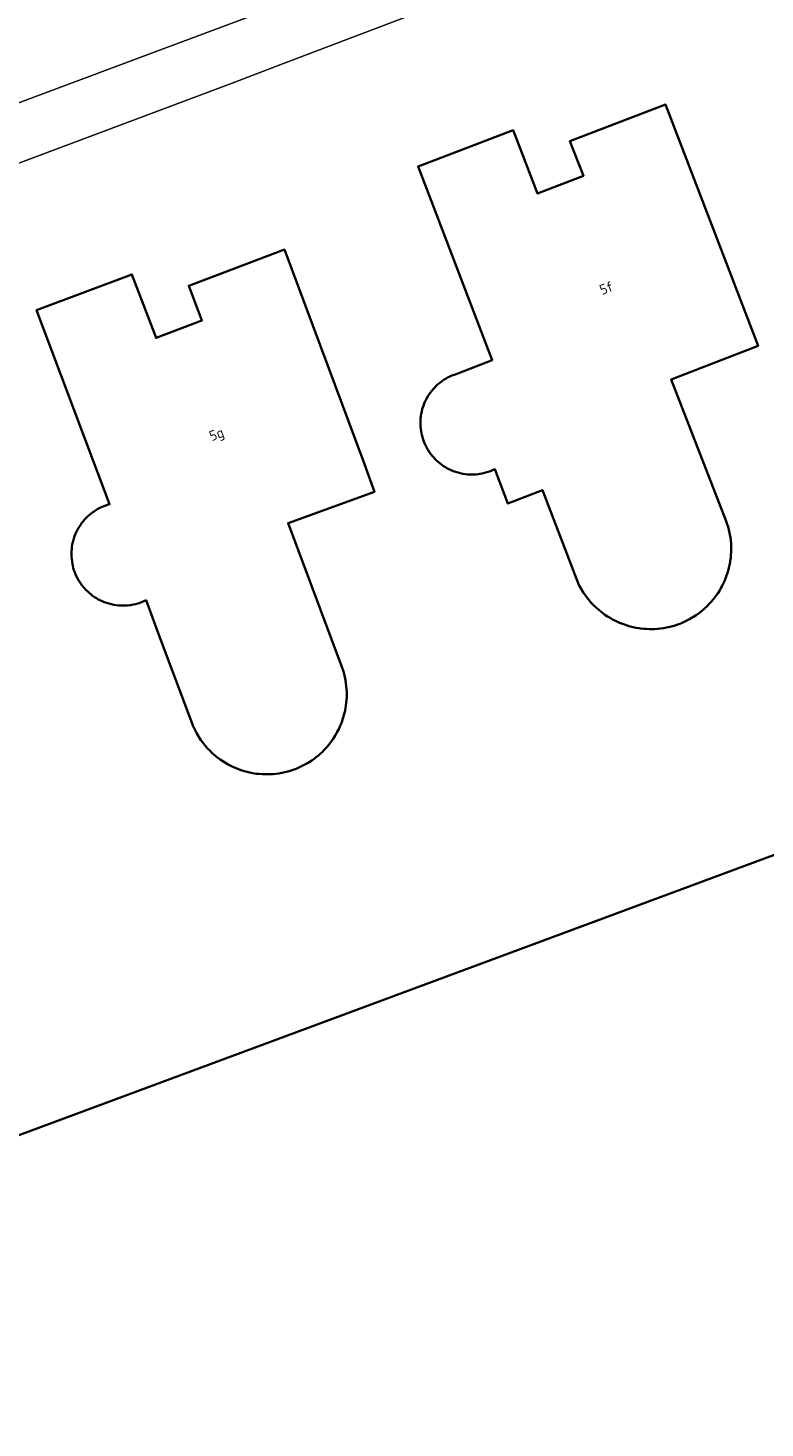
# Model space of a CAD drawing. Header units: metres. Extents: x 131489 to 134032, y 502353 to 503606.
# Tile 63 of 90: x 133082 to 133108, y 503054 to 503104. Entities that reach past the tile are written whole.
import ezdxf
from ezdxf.enums import TextEntityAlignment as Align

# ---------------------------------------------------------------- set-up
doc = ezdxf.new("R2010")
doc.units = ezdxf.units.M
for name, color, linetype, lineweight in [('B-WE-GK-BESCHOEIING-G', 130, 'GK-BESCHOEIING', 35), ('B-WE-OG-BEBOUWING-GV', 7, 'Continuous', 35), ('B-WE-OG-BEBOUWING-T18', 1, 'Continuous', 18), ('B-WE-OG-TERREIN_ERF-GV', 7, 'Continuous', 18), ('B-WE-OG-WATER_SLOOT-GV', 120, 'Continuous', 18), ('B-WE-VH-VERHARDING_STRAATBAKSTEEN-GV', 252, 'Continuous', 18)]:
    doc.layers.add(name, color=color, linetype=linetype, lineweight=lineweight)
doc.styles.add('NLCS-ISO-M200-T18', font='NLCS-ISO.ttf', dxfattribs={"height": 0.36})
doc.linetypes.add('GK-BESCHOEIING', pattern='A,30,-5,[1,NLCS.SHX,S=1,R=0,X=0,Y=0],-5', length=40)

msp = doc.modelspace()

# ---------------------------------------------------------------- linework, layer by layer
at = {"layer": 'B-WE-GK-BESCHOEIING-G', "flags": 128}
msp.add_lwpolyline([(133114.156, 503076.534), (133066.887, 503058.995)], dxfattribs=at)
at = {"layer": 'B-WE-OG-BEBOUWING-GV', "flags": 128}
for points in [[(133107.069, 503086.368), (133105.116, 503091.392), (133108.194, 503092.581), (133104.908, 503101.144), (133101.527, 503099.839), (133102.003, 503098.608), (133100.379, 503097.981), (133099.513, 503100.226), (133096.141, 503098.942), (133098.774, 503092.076), (133097.551, 503091.6), (133097.497, 503091.584), (133097.419, 503091.557), (133097.342, 503091.527), (133097.267, 503091.493), (133097.214, 503091.467), (133097.143, 503091.429), (133097.073, 503091.386), (133097.006, 503091.341), (133096.973, 503091.317), (133096.903, 503091.264), (133096.836, 503091.207), (133096.772, 503091.148), (133096.755, 503091.131), (133096.692, 503091.063), (133096.631, 503090.992), (133096.574, 503090.919), (133096.544, 503090.877), (133096.498, 503090.807), (133096.456, 503090.734), (133096.417, 503090.66), (133096.396, 503090.617), (133096.362, 503090.539), (133096.332, 503090.459), (133096.305, 503090.378), (133096.293, 503090.337), (133096.272, 503090.253), (133096.254, 503090.168), (133096.241, 503090.082), (133096.233, 503090.017), (133096.227, 503089.936), (133096.225, 503089.856), (133096.227, 503089.78), (133096.23, 503089.72), (133096.237, 503089.639), (133096.248, 503089.559), (133096.263, 503089.479), (133096.274, 503089.426), (133096.295, 503089.346), (133096.32, 503089.266), (133096.348, 503089.188), (133096.368, 503089.137), (133096.402, 503089.062), (133096.439, 503088.988), (133096.48, 503088.916), (133096.502, 503088.879), (133096.55, 503088.807), (133096.602, 503088.737), (133096.656, 503088.669), (133096.696, 503088.622), (133096.751, 503088.564), (133096.809, 503088.508), (133096.87, 503088.455), (133096.913, 503088.419), (133096.979, 503088.368), (133097.046, 503088.322), (133097.116, 503088.278), (133097.163, 503088.251), (133097.237, 503088.212), (133097.312, 503088.177), (133097.388, 503088.146), (133097.43, 503088.13), (133097.512, 503088.103), (133097.595, 503088.08), (133097.679, 503088.06), (133097.729, 503088.05), (133097.812, 503088.037), (133097.896, 503088.028), (133097.98, 503088.023), (133098.02, 503088.022), (133098.108, 503088.023), (133098.195, 503088.028), (133098.282, 503088.037), (133098.334, 503088.044), (133098.416, 503088.059), (133098.497, 503088.078), (133098.578, 503088.1), (133098.623, 503088.114), (133098.704, 503088.143), (133098.783, 503088.176), (133098.86, 503088.212), (133099.327, 503086.992), (133100.554, 503087.461), (133101.753, 503084.319), (133101.777, 503084.261), (133101.822, 503084.164), (133101.87, 503084.068), (133101.921, 503083.974), (133101.976, 503083.882), (133102.012, 503083.826), (133102.072, 503083.738), (133102.135, 503083.653), (133102.202, 503083.569), (133102.271, 503083.489), (133102.315, 503083.441), (133102.389, 503083.365), (133102.467, 503083.291), (133102.547, 503083.221), (133102.629, 503083.153), (133102.679, 503083.114), (133102.766, 503083.051), (133102.855, 503082.992), (133102.947, 503082.936), (133103.04, 503082.883), (133103.092, 503082.856), (133103.189, 503082.808), (133103.288, 503082.765), (133103.388, 503082.724), (133103.49, 503082.688), (133103.557, 503082.666), (133103.659, 503082.637), (133103.761, 503082.612), (133103.864, 503082.59), (133103.968, 503082.573), (133104.031, 503082.564), (133104.137, 503082.553), (133104.244, 503082.545), (133104.351, 503082.542), (133104.458, 503082.542), (133104.522, 503082.544), (133104.628, 503082.551), (133104.735, 503082.562), (133104.841, 503082.576), (133104.946, 503082.595), (133105.016, 503082.61), (133105.118, 503082.634), (133105.219, 503082.663), (133105.319, 503082.696), (133105.418, 503082.732), (133105.476, 503082.755), (133105.575, 503082.798), (133105.671, 503082.844), (133105.766, 503082.894), (133105.859, 503082.947), (133105.903, 503082.974), (133105.995, 503083.035), (133106.085, 503083.098), (133106.172, 503083.165), (133106.257, 503083.235), (133106.294, 503083.268), (133106.375, 503083.344), (133106.452, 503083.422), (133106.527, 503083.503), (133106.599, 503083.587), (133106.637, 503083.634), (133106.702, 503083.721), (133106.763, 503083.809), (133106.821, 503083.9), (133106.876, 503083.993), (133106.906, 503084.048), (133106.955, 503084.144), (133107, 503084.241), (133107.041, 503084.34), (133107.079, 503084.44), (133107.101, 503084.505), (133107.132, 503084.606), (133107.159, 503084.708), (133107.183, 503084.811), (133107.202, 503084.915), (133107.21, 503084.965), (133107.224, 503085.069), (133107.234, 503085.173), (133107.24, 503085.277), (133107.242, 503085.382), (133107.242, 503085.405), (133107.241, 503085.468), (133107.236, 503085.575), (133107.227, 503085.682), (133107.214, 503085.788), (133107.197, 503085.894), (133107.185, 503085.954), (133107.162, 503086.059), (133107.135, 503086.163), (133107.104, 503086.266)], [(133093.28, 503078.895), (133093.328, 503078.988), (133093.372, 503079.084), (133093.412, 503079.181), (133093.449, 503079.279), (133093.468, 503079.334), (133093.5, 503079.438), (133093.528, 503079.542), (133093.553, 503079.648), (133093.573, 503079.754), (133093.584, 503079.826), (133093.598, 503079.929), (133093.607, 503080.034), (133093.612, 503080.138), (133093.613, 503080.243), (133093.612, 503080.306), (133093.607, 503080.413), (133093.598, 503080.52), (133093.585, 503080.626), (133093.568, 503080.732), (133093.556, 503080.792), (133093.533, 503080.897), (133093.506, 503081.001), (133093.475, 503081.104), (133093.44, 503081.206), (133091.534, 503086.298), (133094.602, 503087.411), (133094.201, 503088.518), (133091.403, 503095.995), (133088.014, 503094.713), (133088.481, 503093.478), (133086.854, 503092.862), (133086.002, 503095.113), (133082.622, 503093.852), (133085.208, 503086.969), (133085.159, 503086.955), (133085.078, 503086.929), (133084.999, 503086.899), (133084.921, 503086.865), (133084.867, 503086.84), (133084.795, 503086.801), (133084.724, 503086.76), (133084.656, 503086.715), (133084.61, 503086.683), (133084.544, 503086.633), (133084.48, 503086.579), (133084.419, 503086.523), (133084.379, 503086.484), (133084.322, 503086.423), (133084.268, 503086.36), (133084.217, 503086.294), (133084.187, 503086.252), (133084.14, 503086.182), (133084.096, 503086.109), (133084.056, 503086.035), (133084.04, 503086.001), (133084.003, 503085.92), (133083.97, 503085.837), (133083.941, 503085.753), (133083.926, 503085.703), (133083.905, 503085.621), (133083.887, 503085.538), (133083.874, 503085.455), (133083.864, 503085.372), (133083.858, 503085.288), (133083.856, 503085.203), (133083.857, 503085.151), (133083.859, 503085.11), (133083.866, 503085.022), (133083.876, 503084.935), (133083.891, 503084.848), (133083.901, 503084.801), (133083.922, 503084.718), (133083.946, 503084.635), (133083.975, 503084.554), (133083.99, 503084.515), (133084.025, 503084.435), (133084.064, 503084.356), (133084.106, 503084.279), (133084.128, 503084.242), (133084.176, 503084.169), (133084.228, 503084.098), (133084.282, 503084.03), (133084.309, 503083.999), (133084.368, 503083.934), (133084.431, 503083.872), (133084.496, 503083.813), (133084.54, 503083.776), (133084.606, 503083.726), (133084.674, 503083.678), (133084.744, 503083.634), (133084.788, 503083.608), (133084.863, 503083.569), (133084.939, 503083.532), (133085.017, 503083.5), (133085.059, 503083.484), (133085.142, 503083.456), (133085.225, 503083.432), (133085.31, 503083.412), (133085.362, 503083.402), (133085.445, 503083.389), (133085.528, 503083.38), (133085.612, 503083.375), (133085.664, 503083.374), (133085.748, 503083.374), (133085.833, 503083.379), (133085.917, 503083.388), (133085.959, 503083.394), (133086.045, 503083.409), (133086.131, 503083.429), (133086.215, 503083.452), (133086.26, 503083.466), (133086.341, 503083.495), (133086.421, 503083.528), (133086.499, 503083.564), (133086.956, 503082.341), (133088.135, 503079.191), (133088.16, 503079.129), (133088.203, 503079.032), (133088.25, 503078.936), (133088.3, 503078.843), (133088.354, 503078.751), (133088.389, 503078.695), (133088.448, 503078.606), (133088.511, 503078.52), (133088.576, 503078.437), (133088.645, 503078.356), (133088.683, 503078.313), (133088.758, 503078.235), (133088.836, 503078.159), (133088.916, 503078.087), (133088.999, 503078.017), (133089.047, 503077.98), (133089.133, 503077.916), (133089.222, 503077.855), (133089.314, 503077.798), (133089.407, 503077.744), (133089.462, 503077.714), (133089.558, 503077.667), (133089.656, 503077.622), (133089.755, 503077.582), (133089.856, 503077.545), (133089.877, 503077.538), (133089.98, 503077.506), (133090.085, 503077.478), (133090.121, 503077.469), (133090.226, 503077.446), (133090.333, 503077.427), (133090.406, 503077.416), (133090.51, 503077.405), (133090.614, 503077.397), (133090.718, 503077.393), (133090.823, 503077.393), (133090.896, 503077.395), (133091.001, 503077.401), (133091.105, 503077.411), (133091.208, 503077.425), (133091.311, 503077.443), (133091.371, 503077.455), (133091.476, 503077.48), (133091.579, 503077.508), (133091.682, 503077.541), (133091.783, 503077.577), (133091.846, 503077.602), (133091.943, 503077.643), (133092.039, 503077.689), (133092.133, 503077.738), (133092.225, 503077.79), (133092.282, 503077.825), (133092.371, 503077.883), (133092.458, 503077.944), (133092.542, 503078.009), (133092.624, 503078.077), (133092.673, 503078.12), (133092.75, 503078.193), (133092.826, 503078.268), (133092.898, 503078.347), (133092.967, 503078.428), (133093.01, 503078.482), (133093.074, 503078.566), (133093.134, 503078.652), (133093.191, 503078.741), (133093.245, 503078.832)]]:
    msp.add_lwpolyline(points, close=True, dxfattribs=at)
at = {"layer": 'B-WE-OG-TERREIN_ERF-GV', "flags": 128}
for points in [[(133013.113, 503039.665), (133049.827, 503052.754), (133066.887, 503058.995), (133114.156, 503076.534), (133126.864, 503081.721), (133134.291, 503084.881), (133158.316, 503096.391), (133180.788, 503107.32), (133201.518, 503117.968), (133216.75, 503124.161), (133229.413, 503128.8), (133245.922, 503135.653), (133286.712, 503152.399), (133301.153, 503158.4)], [(133231.525, 503155.784), (133225.771, 503153.631), (133221.172, 503151.955), (133209.388, 503147.552), (133208.939, 503148.672), (133208.923, 503148.712), (133207.034, 503148.023), (133206.629, 503147.875), (133204.146, 503146.97), (133195.07, 503143.569), (133194.914, 503143.948), (133193.511, 503143.4), (133193.106, 503143.242), (133193.235, 503142.873), (133193.715, 503141.498), (133176.935, 503135.047), (133141.951, 503121.808), (133091.279, 503102.556), (133089.648, 503101.936), (133067.646, 503093.682), (133060.453, 503091.044), (133000, 503069.13)]]:
    msp.add_lwpolyline(points, dxfattribs=at)
for points in [[(133107.069, 503086.368), (133107.104, 503086.266), (133107.135, 503086.163), (133107.162, 503086.059), (133107.185, 503085.954), (133107.197, 503085.894), (133107.214, 503085.788), (133107.227, 503085.682), (133107.236, 503085.575), (133107.241, 503085.468), (133107.242, 503085.405), (133107.242, 503085.382), (133107.24, 503085.277), (133107.234, 503085.173), (133107.224, 503085.069), (133107.21, 503084.965), (133107.202, 503084.915), (133107.183, 503084.811), (133107.159, 503084.708), (133107.132, 503084.606), (133107.101, 503084.505), (133107.079, 503084.44), (133107.041, 503084.34), (133107, 503084.241), (133106.955, 503084.144), (133106.906, 503084.048), (133106.876, 503083.993), (133106.821, 503083.9), (133106.763, 503083.809), (133106.702, 503083.721), (133106.637, 503083.634), (133106.599, 503083.587), (133106.527, 503083.503), (133106.452, 503083.422), (133106.375, 503083.344), (133106.294, 503083.268), (133106.257, 503083.235), (133106.172, 503083.165), (133106.085, 503083.098), (133105.995, 503083.035), (133105.903, 503082.974), (133105.859, 503082.947), (133105.766, 503082.894), (133105.671, 503082.844), (133105.575, 503082.798), (133105.476, 503082.755), (133105.418, 503082.732), (133105.319, 503082.696), (133105.219, 503082.663), (133105.118, 503082.634), (133105.016, 503082.61), (133104.946, 503082.595), (133104.841, 503082.576), (133104.735, 503082.562), (133104.628, 503082.551), (133104.522, 503082.544), (133104.458, 503082.542), (133104.351, 503082.542), (133104.244, 503082.545), (133104.137, 503082.553), (133104.031, 503082.564), (133103.968, 503082.573), (133103.864, 503082.59), (133103.761, 503082.612), (133103.659, 503082.637), (133103.557, 503082.666), (133103.49, 503082.688), (133103.388, 503082.724), (133103.288, 503082.765), (133103.189, 503082.808), (133103.092, 503082.856), (133103.04, 503082.883), (133102.947, 503082.936), (133102.855, 503082.992), (133102.766, 503083.051), (133102.679, 503083.114), (133102.629, 503083.153), (133102.547, 503083.221), (133102.467, 503083.291), (133102.389, 503083.365), (133102.315, 503083.441), (133102.271, 503083.489), (133102.202, 503083.569), (133102.135, 503083.653), (133102.072, 503083.738), (133102.012, 503083.826), (133101.976, 503083.882), (133101.921, 503083.974), (133101.87, 503084.068), (133101.822, 503084.164), (133101.777, 503084.261), (133101.753, 503084.319), (133100.554, 503087.461), (133099.327, 503086.992), (133098.86, 503088.212), (133098.783, 503088.176), (133098.704, 503088.143), (133098.623, 503088.114), (133098.578, 503088.1), (133098.497, 503088.078), (133098.416, 503088.059), (133098.334, 503088.044), (133098.282, 503088.037), (133098.195, 503088.028), (133098.108, 503088.023), (133098.02, 503088.022), (133097.98, 503088.023), (133097.896, 503088.028), (133097.812, 503088.037), (133097.729, 503088.05), (133097.679, 503088.06), (133097.595, 503088.08), (133097.512, 503088.103), (133097.43, 503088.13), (133097.388, 503088.146), (133097.312, 503088.177), (133097.237, 503088.212), (133097.163, 503088.251), (133097.116, 503088.278), (133097.046, 503088.322), (133096.979, 503088.368), (133096.913, 503088.419), (133096.87, 503088.455), (133096.809, 503088.508), (133096.751, 503088.564), (133096.696, 503088.622), (133096.656, 503088.669), (133096.602, 503088.737), (133096.55, 503088.807), (133096.502, 503088.879), (133096.48, 503088.916), (133096.439, 503088.988), (133096.402, 503089.062), (133096.368, 503089.137), (133096.348, 503089.188), (133096.32, 503089.266), (133096.295, 503089.346), (133096.274, 503089.426), (133096.263, 503089.479), (133096.248, 503089.559), (133096.237, 503089.639), (133096.23, 503089.72), (133096.227, 503089.78), (133096.225, 503089.856), (133096.227, 503089.936), (133096.233, 503090.017), (133096.241, 503090.082), (133096.254, 503090.168), (133096.272, 503090.253), (133096.293, 503090.337), (133096.305, 503090.378), (133096.332, 503090.459), (133096.362, 503090.539), (133096.396, 503090.617), (133096.417, 503090.66), (133096.456, 503090.734), (133096.498, 503090.807), (133096.544, 503090.877), (133096.574, 503090.919), (133096.631, 503090.992), (133096.692, 503091.063), (133096.755, 503091.131), (133096.772, 503091.148), (133096.836, 503091.207), (133096.903, 503091.264), (133096.973, 503091.317), (133097.006, 503091.341), (133097.073, 503091.386), (133097.143, 503091.429), (133097.214, 503091.467), (133097.267, 503091.493), (133097.342, 503091.527), (133097.419, 503091.557), (133097.497, 503091.584), (133097.551, 503091.6), (133098.774, 503092.076), (133096.141, 503098.942), (133099.513, 503100.226), (133100.379, 503097.981), (133102.003, 503098.608), (133101.527, 503099.839), (133104.908, 503101.144), (133108.194, 503092.581), (133105.116, 503091.392)], [(133093.44, 503081.206), (133093.475, 503081.104), (133093.506, 503081.001), (133093.533, 503080.897), (133093.556, 503080.792), (133093.568, 503080.732), (133093.585, 503080.626), (133093.598, 503080.52), (133093.607, 503080.413), (133093.612, 503080.306), (133093.613, 503080.243), (133093.612, 503080.138), (133093.607, 503080.034), (133093.598, 503079.929), (133093.584, 503079.826), (133093.573, 503079.754), (133093.553, 503079.648), (133093.528, 503079.542), (133093.5, 503079.438), (133093.468, 503079.334), (133093.449, 503079.279), (133093.412, 503079.181), (133093.372, 503079.084), (133093.328, 503078.988), (133093.28, 503078.895), (133093.245, 503078.832), (133093.191, 503078.741), (133093.134, 503078.652), (133093.074, 503078.566), (133093.01, 503078.482), (133092.967, 503078.428), (133092.898, 503078.347), (133092.826, 503078.268), (133092.75, 503078.193), (133092.673, 503078.12), (133092.624, 503078.077), (133092.542, 503078.009), (133092.458, 503077.944), (133092.371, 503077.883), (133092.282, 503077.825), (133092.225, 503077.79), (133092.133, 503077.738), (133092.039, 503077.689), (133091.943, 503077.643), (133091.846, 503077.602), (133091.783, 503077.577), (133091.682, 503077.541), (133091.579, 503077.508), (133091.476, 503077.48), (133091.371, 503077.455), (133091.311, 503077.443), (133091.208, 503077.425), (133091.105, 503077.411), (133091.001, 503077.401), (133090.896, 503077.395), (133090.823, 503077.393), (133090.718, 503077.393), (133090.614, 503077.397), (133090.51, 503077.405), (133090.406, 503077.416), (133090.333, 503077.427), (133090.226, 503077.446), (133090.121, 503077.469), (133090.085, 503077.478), (133089.98, 503077.506), (133089.877, 503077.538), (133089.856, 503077.545), (133089.755, 503077.582), (133089.656, 503077.622), (133089.558, 503077.667), (133089.462, 503077.714), (133089.407, 503077.744), (133089.314, 503077.798), (133089.222, 503077.855), (133089.133, 503077.916), (133089.047, 503077.98), (133088.999, 503078.017), (133088.916, 503078.087), (133088.836, 503078.159), (133088.758, 503078.235), (133088.683, 503078.313), (133088.645, 503078.356), (133088.576, 503078.437), (133088.511, 503078.52), (133088.448, 503078.606), (133088.389, 503078.695), (133088.354, 503078.751), (133088.3, 503078.843), (133088.25, 503078.936), (133088.203, 503079.032), (133088.16, 503079.129), (133088.135, 503079.191), (133086.956, 503082.341), (133086.499, 503083.564), (133086.421, 503083.528), (133086.341, 503083.495), (133086.26, 503083.466), (133086.215, 503083.452), (133086.131, 503083.429), (133086.045, 503083.409), (133085.959, 503083.394), (133085.917, 503083.388), (133085.833, 503083.379), (133085.748, 503083.374), (133085.664, 503083.374), (133085.612, 503083.375), (133085.528, 503083.38), (133085.445, 503083.389), (133085.362, 503083.402), (133085.31, 503083.412), (133085.225, 503083.432), (133085.142, 503083.456), (133085.059, 503083.484), (133085.017, 503083.5), (133084.939, 503083.532), (133084.863, 503083.569), (133084.788, 503083.608), (133084.744, 503083.634), (133084.674, 503083.678), (133084.606, 503083.726), (133084.54, 503083.776), (133084.496, 503083.813), (133084.431, 503083.872), (133084.368, 503083.934), (133084.309, 503083.999), (133084.282, 503084.03), (133084.228, 503084.098), (133084.176, 503084.169), (133084.128, 503084.242), (133084.106, 503084.279), (133084.064, 503084.356), (133084.025, 503084.435), (133083.99, 503084.515), (133083.975, 503084.554), (133083.946, 503084.635), (133083.922, 503084.718), (133083.901, 503084.801), (133083.891, 503084.848), (133083.876, 503084.935), (133083.866, 503085.022), (133083.859, 503085.11), (133083.857, 503085.151), (133083.856, 503085.203), (133083.858, 503085.288), (133083.864, 503085.372), (133083.874, 503085.455), (133083.887, 503085.538), (133083.905, 503085.621), (133083.926, 503085.703), (133083.941, 503085.753), (133083.97, 503085.837), (133084.003, 503085.92), (133084.04, 503086.001), (133084.056, 503086.035), (133084.096, 503086.109), (133084.14, 503086.182), (133084.187, 503086.252), (133084.217, 503086.294), (133084.268, 503086.36), (133084.322, 503086.423), (133084.379, 503086.484), (133084.419, 503086.523), (133084.48, 503086.579), (133084.544, 503086.633), (133084.61, 503086.683), (133084.656, 503086.715), (133084.724, 503086.76), (133084.795, 503086.801), (133084.867, 503086.84), (133084.921, 503086.865), (133084.999, 503086.899), (133085.078, 503086.929), (133085.159, 503086.955), (133085.208, 503086.969), (133082.622, 503093.852), (133086.002, 503095.113), (133086.854, 503092.862), (133088.481, 503093.478), (133088.014, 503094.713), (133091.403, 503095.995), (133094.201, 503088.518), (133094.602, 503087.411), (133091.534, 503086.298)]]:
    msp.add_lwpolyline(points, close=True, dxfattribs=at)
at = {"layer": 'B-WE-OG-WATER_SLOOT-GV', "flags": 128}
msp.add_lwpolyline([(133301.153, 503158.4), (133286.712, 503152.399), (133245.922, 503135.653), (133229.413, 503128.8), (133216.75, 503124.161), (133201.518, 503117.968), (133180.788, 503107.32), (133158.316, 503096.391), (133134.291, 503084.881), (133126.864, 503081.721), (133114.156, 503076.534), (133066.887, 503058.995), (133049.827, 503052.754), (133013.113, 503039.665)], dxfattribs=at)
at = {"layer": 'B-WE-VH-VERHARDING_STRAATBAKSTEEN-GV', "flags": 128}
for points in [[(133230.647, 503158.085), (133222.177, 503154.854), (133211.262, 503150.693), (133208.874, 503151.193), (133192.551, 503145.141), (133191.188, 503142.76), (133174.312, 503136.17), (133162.5, 503131.754), (133141.197, 503123.617), (133123.707, 503116.936), (133106.042, 503110.188), (133086.037, 503102.712), (133068.918, 503096.314), (133065.442, 503095.032), (133050.251, 503089.427), (133030.929, 503082.436), (133012.233, 503075.671)], [(133000, 503069.13), (133060.453, 503091.044), (133067.646, 503093.682), (133089.648, 503101.936), (133091.279, 503102.556), (133141.951, 503121.808), (133176.935, 503135.047), (133193.715, 503141.498), (133193.235, 503142.873), (133193.106, 503143.242), (133193.511, 503143.4), (133194.914, 503143.948), (133195.07, 503143.569), (133204.146, 503146.97), (133206.629, 503147.875), (133207.034, 503148.023), (133208.923, 503148.712), (133208.939, 503148.672), (133209.388, 503147.552), (133221.172, 503151.955), (133225.771, 503153.631), (133231.525, 503155.784)], [(133068.918, 503096.314), (133086.037, 503102.712), (133106.042, 503110.188)]]:
    msp.add_lwpolyline(points, dxfattribs=at)

# ---------------------------------------------------------------- texts
at = {"layer": 'B-WE-OG-BEBOUWING-T18', "style": 'NLCS-ISO-M200-T18'}
for s, rotation, p in [('5f', 21.1, (133102.819, 503094.635)), ('5g', 20.7, (133089.019, 503089.405))]:
    msp.add_text(s, height=0.36, rotation=rotation, dxfattribs=at).set_placement(p, align=Align.MIDDLE)

doc.saveas('drawing.dxf')
